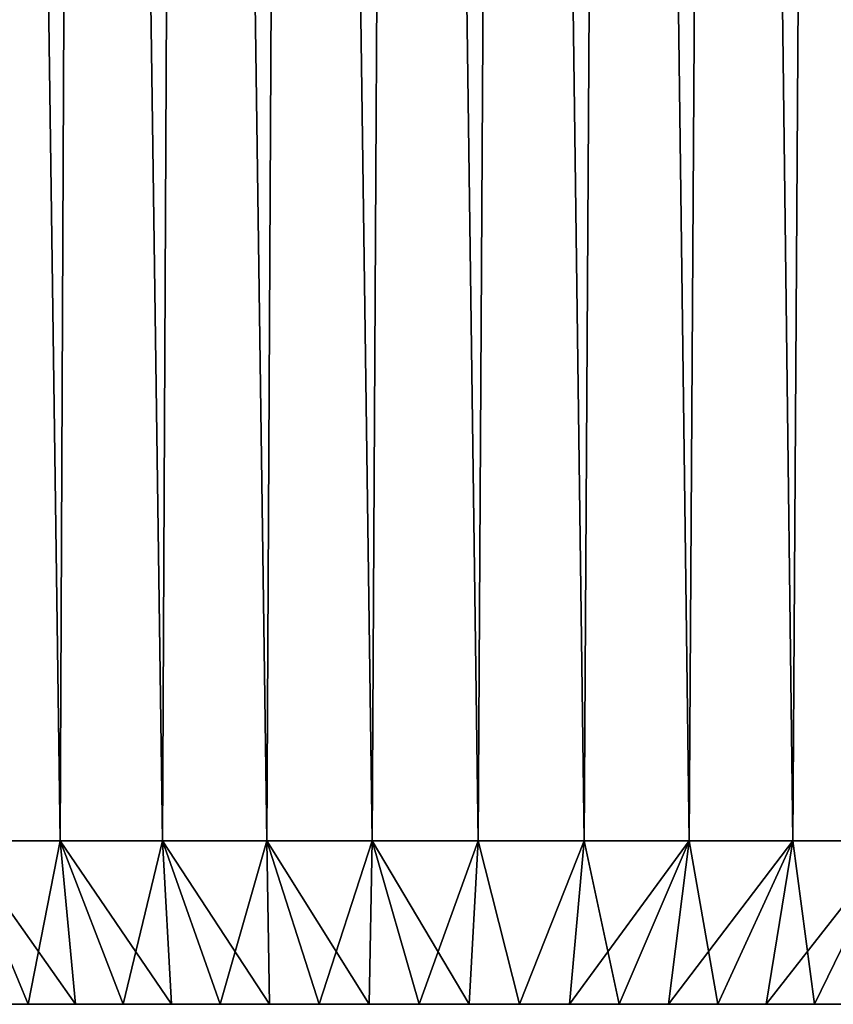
# Model space of a CAD drawing. Header units: millimetres. Extents: x -24 to 50, y -104 to 68.
# Tile 42 of 107: x -8 to 7, y -37 to -19. Entities that reach past the tile are written whole.
import ezdxf

# ---------------------------------------------------------------- set-up
doc = ezdxf.new("R2010")
doc.units = ezdxf.units.MM
doc.header["$LTSCALE"] = 65.185185
for name, color, linetype in [('35', 7, 'CONTINUOUS'), ('36', 7, 'CONTINUOUS'), ('56', 7, 'CONTINUOUS'), ('61', 7, 'CONTINUOUS')]:
    doc.layers.add(name, color=color, linetype=linetype)

msp = doc.modelspace()

# ---------------------------------------------------------------- linework, layer by layer
at = {"layer": '35', "color": 7, "linetype": 'Continuous'}
for points in [[(-9.099, -34, -22.748), (-8.688, 68.2, -22.908), (-7.267, -34, -23.397), (-9.099, -34, -22.748)], [(-8.688, 68.2, -22.908), (-6.816, 68.2, -23.533), (-7.267, -34, -23.397), (-8.688, 68.2, -22.908)], [(-7.267, -34, -23.397), (-6.816, 68.2, -23.533), (-5.389, -34, -23.9), (-7.267, -34, -23.397)], [(-6.816, 68.2, -23.533), (-4.901, 68.2, -24.005), (-5.389, -34, -23.9), (-6.816, 68.2, -23.533)], [(-5.389, -34, -23.9), (-4.901, 68.2, -24.005), (-3.478, -34, -24.252), (-5.389, -34, -23.9)], [(-4.901, 68.2, -24.005), (-2.953, 68.2, -24.321), (-3.478, -34, -24.252), (-4.901, 68.2, -24.005)], [(-3.478, -34, -24.252), (-2.953, 68.2, -24.321), (-1.545, -34, -24.451), (-3.478, -34, -24.252)], [(-2.953, 68.2, -24.321), (-0.987, 68.2, -24.48), (-1.545, -34, -24.451), (-2.953, 68.2, -24.321)], [(-1.545, -34, -24.451), (-0.987, 68.2, -24.48), (0.399, -34, -24.497), (-1.545, -34, -24.451)], [(-0.987, 68.2, -24.48), (0.987, 68.2, -24.48), (0.399, -34, -24.497), (-0.987, 68.2, -24.48)], [(0.399, -34, -24.497), (0.987, 68.2, -24.48), (2.339, -34, -24.388), (0.399, -34, -24.497)], [(0.987, 68.2, -24.48), (2.953, 68.2, -24.321), (2.339, -34, -24.388), (0.987, 68.2, -24.48)], [(2.339, -34, -24.388), (2.953, 68.2, -24.321), (4.265, -34, -24.126), (2.339, -34, -24.388)], [(2.953, 68.2, -24.321), (4.901, 68.2, -24.005), (4.265, -34, -24.126), (2.953, 68.2, -24.321)], [(4.265, -34, -24.126), (4.901, 68.2, -24.005), (6.164, -34, -23.712), (4.265, -34, -24.126)], [(4.901, 68.2, -24.005), (6.816, 68.2, -23.533), (6.164, -34, -23.712), (4.901, 68.2, -24.005)], [(6.164, -34, -23.712), (6.816, 68.2, -23.533), (8.024, -34, -23.149), (6.164, -34, -23.712)], [(6.816, 68.2, -23.533), (8.688, 68.2, -22.908), (8.024, -34, -23.149), (6.816, 68.2, -23.533)]]:
    msp.add_3dface(points, dxfattribs=at)
at = {"layer": '36', "color": 7, "linetype": 'Continuous'}
for points in [[(-7.267, -34, 23.397), (-8.688, 68.2, 22.908), (-9.099, -34, 22.748), (-7.267, -34, 23.397)], [(-6.816, 68.2, 23.533), (-8.688, 68.2, 22.908), (-7.267, -34, 23.397), (-6.816, 68.2, 23.533)], [(-5.389, -34, 23.9), (-6.816, 68.2, 23.533), (-7.267, -34, 23.397), (-5.389, -34, 23.9)], [(-4.901, 68.2, 24.005), (-6.816, 68.2, 23.533), (-5.389, -34, 23.9), (-4.901, 68.2, 24.005)], [(-3.478, -34, 24.252), (-4.901, 68.2, 24.005), (-5.389, -34, 23.9), (-3.478, -34, 24.252)], [(-2.953, 68.2, 24.321), (-4.901, 68.2, 24.005), (-3.478, -34, 24.252), (-2.953, 68.2, 24.321)], [(-1.545, -34, 24.451), (-2.953, 68.2, 24.321), (-3.478, -34, 24.252), (-1.545, -34, 24.451)], [(-0.987, 68.2, 24.48), (-2.953, 68.2, 24.321), (-1.545, -34, 24.451), (-0.987, 68.2, 24.48)], [(0.399, -34, 24.497), (-0.987, 68.2, 24.48), (-1.545, -34, 24.451), (0.399, -34, 24.497)], [(0.987, 68.2, 24.48), (-0.987, 68.2, 24.48), (0.399, -34, 24.497), (0.987, 68.2, 24.48)], [(2.339, -34, 24.388), (0.987, 68.2, 24.48), (0.399, -34, 24.497), (2.339, -34, 24.388)], [(2.953, 68.2, 24.321), (0.987, 68.2, 24.48), (2.339, -34, 24.388), (2.953, 68.2, 24.321)], [(4.265, -34, 24.126), (2.953, 68.2, 24.321), (2.339, -34, 24.388), (4.265, -34, 24.126)], [(4.901, 68.2, 24.005), (2.953, 68.2, 24.321), (4.265, -34, 24.126), (4.901, 68.2, 24.005)], [(6.164, -34, 23.712), (4.901, 68.2, 24.005), (4.265, -34, 24.126), (6.164, -34, 23.712)], [(6.816, 68.2, 23.533), (4.901, 68.2, 24.005), (6.164, -34, 23.712), (6.816, 68.2, 23.533)], [(8.024, -34, 23.149), (6.816, 68.2, 23.533), (6.164, -34, 23.712), (8.024, -34, 23.149)], [(8.688, 68.2, 22.908), (6.816, 68.2, 23.533), (8.024, -34, 23.149), (8.688, 68.2, 22.908)]]:
    msp.add_3dface(points, dxfattribs=at)
at = {"layer": '56', "color": 7, "linetype": 'Continuous'}
for points in [[(-21.48, -37, -0.919), (7, -37, 5), (-21.5, -37, 0), (-21.48, -37, -0.919)], [(-21.5, -37, 0), (7, -37, 5), (-21.48, -37, 0.919), (-21.5, -37, 0)], [(-21.421, -37, -1.836), (7, -37, 5), (-21.48, -37, -0.919), (-21.421, -37, -1.836)], [(-21.48, -37, 0.919), (7, -37, 5), (-21.421, -37, 1.836), (-21.48, -37, 0.919)], [(-21.323, -37, -2.75), (7, -37, 5), (-21.421, -37, -1.836), (-21.323, -37, -2.75)], [(-21.421, -37, 1.836), (7, -37, 5), (-21.323, -37, 2.75), (-21.421, -37, 1.836)], [(-21.186, -37, -3.658), (7, -37, 5), (-21.323, -37, -2.75), (-21.186, -37, -3.658)], [(-21.323, -37, 2.75), (7, -37, 5), (-21.186, -37, 3.658), (-21.323, -37, 2.75)], [(-21.011, -37, -4.561), (7, -37, 5), (-21.186, -37, -3.658), (-21.011, -37, -4.561)], [(-21.186, -37, 3.658), (7, -37, 5), (-21.011, -37, 4.561), (-21.186, -37, 3.658)], [(7, -37, -5), (7, -37, 5), (-21.011, -37, -4.561), (7, -37, -5)], [(-21.011, -37, 4.561), (7, -37, 5), (-20.797, -37, 5.454), (-21.011, -37, 4.561)], [(-20.797, -37, -5.454), (7, -37, -5), (-21.011, -37, -4.561), (-20.797, -37, -5.454)], [(-20.797, -37, 5.454), (7, -37, 5), (20.678, -37, 5.889), (-20.797, -37, 5.454)], [(20.911, -37, -5), (7, -37, -5), (-20.797, -37, -5.454), (20.911, -37, -5)], [(20.678, -37, -5.889), (20.911, -37, -5), (-20.797, -37, -5.454), (20.678, -37, -5.889)], [(-20.545, -37, -6.338), (20.678, -37, -5.889), (-20.797, -37, -5.454), (-20.545, -37, -6.338)], [(-20.545, -37, 6.338), (-20.797, -37, 5.454), (20.678, -37, 5.889), (-20.545, -37, 6.338)], [(20.407, -37, -6.767), (20.678, -37, -5.889), (-20.545, -37, -6.338), (20.407, -37, -6.767)], [(-20.255, -37, -7.21), (20.407, -37, -6.767), (-20.545, -37, -6.338), (-20.255, -37, -7.21)], [(-20.255, -37, 7.21), (-20.545, -37, 6.338), (20.407, -37, 6.767), (-20.255, -37, 7.21)], [(20.407, -37, 6.767), (-20.545, -37, 6.338), (20.678, -37, 5.889), (20.407, -37, 6.767)], [(20.099, -37, -7.633), (20.407, -37, -6.767), (-20.255, -37, -7.21), (20.099, -37, -7.633)], [(-19.928, -37, -8.069), (20.099, -37, -7.633), (-20.255, -37, -7.21), (-19.928, -37, -8.069)], [(-19.928, -37, 8.069), (-20.255, -37, 7.21), (20.099, -37, 7.633), (-19.928, -37, 8.069)], [(20.099, -37, 7.633), (-20.255, -37, 7.21), (20.407, -37, 6.767), (20.099, -37, 7.633)], [(19.755, -37, -8.485), (20.099, -37, -7.633), (-19.928, -37, -8.069), (19.755, -37, -8.485)], [(-19.565, -37, -8.913), (19.755, -37, -8.485), (-19.928, -37, -8.069), (-19.565, -37, -8.913)], [(-19.565, -37, 8.913), (-19.928, -37, 8.069), (19.755, -37, 8.485), (-19.565, -37, 8.913)], [(19.755, -37, 8.485), (-19.928, -37, 8.069), (20.099, -37, 7.633), (19.755, -37, 8.485)], [(19.374, -37, -9.322), (19.755, -37, -8.485), (-19.565, -37, -8.913), (19.374, -37, -9.322)], [(-19.166, -37, -9.741), (19.374, -37, -9.322), (-19.565, -37, -8.913), (-19.166, -37, -9.741)], [(-19.166, -37, 9.741), (-19.565, -37, 8.913), (19.374, -37, 9.322), (-19.166, -37, 9.741)], [(19.374, -37, 9.322), (-19.565, -37, 8.913), (19.755, -37, 8.485), (19.374, -37, 9.322)], [(18.958, -37, -10.141), (19.374, -37, -9.322), (-19.166, -37, -9.741), (18.958, -37, -10.141)], [(-18.733, -37, -10.552), (18.958, -37, -10.141), (-19.166, -37, -9.741), (-18.733, -37, -10.552)], [(-18.733, -37, 10.552), (-19.166, -37, 9.741), (18.958, -37, 10.141), (-18.733, -37, 10.552)], [(18.958, -37, 10.141), (-19.166, -37, 9.741), (19.374, -37, 9.322), (18.958, -37, 10.141)], [(18.507, -37, -10.942), (18.958, -37, -10.141), (-18.733, -37, -10.552), (18.507, -37, -10.942)], [(-18.265, -37, -11.343), (18.507, -37, -10.942), (-18.733, -37, -10.552), (-18.265, -37, -11.343)], [(-18.265, -37, 11.343), (-18.733, -37, 10.552), (18.507, -37, 10.942), (-18.265, -37, 11.343)], [(18.507, -37, 10.942), (-18.733, -37, 10.552), (18.958, -37, 10.141), (18.507, -37, 10.942)], [(18.023, -37, -11.723), (18.507, -37, -10.942), (-18.265, -37, -11.343), (18.023, -37, -11.723)], [(-17.763, -37, -12.113), (18.023, -37, -11.723), (-18.265, -37, -11.343), (-17.763, -37, -12.113)], [(-17.763, -37, 12.113), (-18.265, -37, 11.343), (18.023, -37, 11.723), (-17.763, -37, 12.113)], [(18.023, -37, 11.723), (-18.265, -37, 11.343), (18.507, -37, 10.942), (18.023, -37, 11.723)], [(17.505, -37, -12.482), (18.023, -37, -11.723), (-17.763, -37, -12.113), (17.505, -37, -12.482)], [(-17.229, -37, -12.861), (17.505, -37, -12.482), (-17.763, -37, -12.113), (-17.229, -37, -12.861)], [(-17.229, -37, 12.861), (-17.763, -37, 12.113), (17.505, -37, 12.482), (-17.229, -37, 12.861)], [(17.505, -37, 12.482), (-17.763, -37, 12.113), (18.023, -37, 11.723), (17.505, -37, 12.482)], [(16.956, -37, -13.219), (17.505, -37, -12.482), (-17.229, -37, -12.861), (16.956, -37, -13.219)], [(-16.664, -37, -13.585), (16.956, -37, -13.219), (-17.229, -37, -12.861), (-16.664, -37, -13.585)], [(-16.664, -37, 13.585), (-17.229, -37, 12.861), (16.956, -37, 13.219), (-16.664, -37, 13.585)], [(16.956, -37, 13.219), (-17.229, -37, 12.861), (17.505, -37, 12.482), (16.956, -37, 13.219)], [(16.376, -37, -13.932), (16.956, -37, -13.219), (-16.664, -37, -13.585), (16.376, -37, -13.932)], [(-16.068, -37, -14.285), (16.376, -37, -13.932), (-16.664, -37, -13.585), (-16.068, -37, -14.285)], [(-16.068, -37, 14.285), (-16.664, -37, 13.585), (16.376, -37, 13.932), (-16.068, -37, 14.285)], [(16.376, -37, 13.932), (-16.664, -37, 13.585), (16.956, -37, 13.219), (16.376, -37, 13.932)], [(15.765, -37, -14.619), (16.376, -37, -13.932), (-16.068, -37, -14.285), (15.765, -37, -14.619)], [(-15.443, -37, -14.959), (15.765, -37, -14.619), (-16.068, -37, -14.285), (-15.443, -37, -14.959)], [(-15.443, -37, 14.959), (-16.068, -37, 14.285), (15.765, -37, 14.619), (-15.443, -37, 14.959)], [(15.765, -37, 14.619), (-16.068, -37, 14.285), (16.376, -37, 13.932), (15.765, -37, 14.619)], [(15.126, -37, -15.279), (15.765, -37, -14.619), (-15.443, -37, -14.959), (15.126, -37, -15.279)], [(-14.79, -37, -15.605), (15.126, -37, -15.279), (-15.443, -37, -14.959), (-14.79, -37, -15.605)], [(-14.79, -37, 15.605), (-15.443, -37, 14.959), (15.126, -37, 15.279), (-14.79, -37, 15.605)], [(15.126, -37, 15.279), (-15.443, -37, 14.959), (15.765, -37, 14.619), (15.126, -37, 15.279)], [(14.459, -37, -15.912), (15.126, -37, -15.279), (-14.79, -37, -15.605), (14.459, -37, -15.912)], [(-14.109, -37, -16.223), (14.459, -37, -15.912), (-14.79, -37, -15.605), (-14.109, -37, -16.223)], [(-14.109, -37, 16.223), (-14.79, -37, 15.605), (14.459, -37, 15.912), (-14.109, -37, 16.223)], [(14.459, -37, 15.912), (-14.79, -37, 15.605), (15.126, -37, 15.279), (14.459, -37, 15.912)], [(13.766, -37, -16.515), (14.459, -37, -15.912), (-14.109, -37, -16.223), (13.766, -37, -16.515)], [(-13.403, -37, -16.811), (13.766, -37, -16.515), (-14.109, -37, -16.223), (-13.403, -37, -16.811)], [(-13.403, -37, 16.811), (-14.109, -37, 16.223), (13.766, -37, 16.515), (-13.403, -37, 16.811)], [(13.766, -37, 16.515), (-14.109, -37, 16.223), (14.459, -37, 15.912), (13.766, -37, 16.515)], [(13.048, -37, -17.088), (13.766, -37, -16.515), (-13.403, -37, -16.811), (13.048, -37, -17.088)], [(-12.672, -37, -17.368), (13.048, -37, -17.088), (-13.403, -37, -16.811), (-12.672, -37, -17.368)], [(-12.672, -37, 17.368), (-13.403, -37, 16.811), (13.048, -37, 17.088), (-12.672, -37, 17.368)], [(13.048, -37, 17.088), (-13.403, -37, 16.811), (13.766, -37, 16.515), (13.048, -37, 17.088)], [(12.305, -37, -17.63), (13.048, -37, -17.088), (-12.672, -37, -17.368), (12.305, -37, -17.63)], [(-11.919, -37, -17.894), (12.305, -37, -17.63), (-12.672, -37, -17.368), (-11.919, -37, -17.894)], [(-11.919, -37, 17.894), (-12.672, -37, 17.368), (12.305, -37, 17.63), (-11.919, -37, 17.894)], [(12.305, -37, 17.63), (-12.672, -37, 17.368), (13.048, -37, 17.088), (12.305, -37, 17.63)], [(11.541, -37, -18.14), (12.305, -37, -17.63), (-11.919, -37, -17.894), (11.541, -37, -18.14)], [(-11.143, -37, -18.387), (11.541, -37, -18.14), (-11.919, -37, -17.894), (-11.143, -37, -18.387)], [(-11.143, -37, 18.387), (-11.919, -37, 17.894), (11.541, -37, 18.14), (-11.143, -37, 18.387)], [(11.541, -37, 18.14), (-11.919, -37, 17.894), (12.305, -37, 17.63), (11.541, -37, 18.14)], [(10.755, -37, -18.617), (11.541, -37, -18.14), (-11.143, -37, -18.387), (10.755, -37, -18.617)], [(-10.347, -37, -18.846), (10.755, -37, -18.617), (-11.143, -37, -18.387), (-10.347, -37, -18.846)], [(-10.347, -37, 18.846), (-11.143, -37, 18.387), (10.755, -37, 18.617), (-10.347, -37, 18.846)], [(10.755, -37, 18.617), (-11.143, -37, 18.387), (11.541, -37, 18.14), (10.755, -37, 18.617)], [(9.95, -37, -19.059), (10.755, -37, -18.617), (-10.347, -37, -18.846), (9.95, -37, -19.059)], [(-9.532, -37, -19.271), (9.95, -37, -19.059), (-10.347, -37, -18.846), (-9.532, -37, -19.271)], [(-9.532, -37, 19.271), (-10.347, -37, 18.846), (9.95, -37, 19.059), (-9.532, -37, 19.271)], [(9.95, -37, 19.059), (-10.347, -37, 18.846), (10.755, -37, 18.617), (9.95, -37, 19.059)], [(9.126, -37, -19.467), (9.95, -37, -19.059), (-9.532, -37, -19.271), (9.126, -37, -19.467)], [(-8.7, -37, -19.661), (9.126, -37, -19.467), (-9.532, -37, -19.271), (-8.7, -37, -19.661)], [(-8.7, -37, 19.661), (-9.532, -37, 19.271), (9.126, -37, 19.467), (-8.7, -37, 19.661)], [(9.126, -37, 19.467), (-9.532, -37, 19.271), (9.95, -37, 19.059), (9.126, -37, 19.467)], [(8.286, -37, -19.839), (9.126, -37, -19.467), (-8.7, -37, -19.661), (8.286, -37, -19.839)], [(-7.852, -37, -20.015), (8.286, -37, -19.839), (-8.7, -37, -19.661), (-7.852, -37, -20.015)], [(-7.852, -37, 20.015), (-8.7, -37, 19.661), (8.286, -37, 19.839), (-7.852, -37, 20.015)], [(8.286, -37, 19.839), (-8.7, -37, 19.661), (9.126, -37, 19.467), (8.286, -37, 19.839)], [(7.43, -37, -20.175), (8.286, -37, -19.839), (-7.852, -37, -20.015), (7.43, -37, -20.175)], [(-6.989, -37, -20.332), (7.43, -37, -20.175), (-7.852, -37, -20.015), (-6.989, -37, -20.332)], [(-6.989, -37, 20.332), (-7.852, -37, 20.015), (7.43, -37, 20.175), (-6.989, -37, 20.332)], [(7.43, -37, 20.175), (-7.852, -37, 20.015), (8.286, -37, 19.839), (7.43, -37, 20.175)], [(6.561, -37, -20.474), (7.43, -37, -20.175), (-6.989, -37, -20.332), (6.561, -37, -20.474)], [(-6.114, -37, -20.612), (6.561, -37, -20.474), (-6.989, -37, -20.332), (-6.114, -37, -20.612)], [(-6.114, -37, 20.612), (-6.989, -37, 20.332), (6.561, -37, 20.474), (-6.114, -37, 20.612)], [(6.561, -37, 20.474), (-6.989, -37, 20.332), (7.43, -37, 20.175), (6.561, -37, 20.474)], [(5.68, -37, -20.736), (6.561, -37, -20.474), (-6.114, -37, -20.612), (5.68, -37, -20.736)], [(-5.227, -37, -20.855), (5.68, -37, -20.736), (-6.114, -37, -20.612), (-5.227, -37, -20.855)], [(-5.227, -37, 20.855), (-6.114, -37, 20.612), (5.68, -37, 20.736), (-5.227, -37, 20.855)], [(5.68, -37, 20.736), (-6.114, -37, 20.612), (6.561, -37, 20.474), (5.68, -37, 20.736)], [(4.789, -37, -20.96), (5.68, -37, -20.736), (-5.227, -37, -20.855), (4.789, -37, -20.96)], [(-4.331, -37, -21.059), (4.789, -37, -20.96), (-5.227, -37, -20.855), (-4.331, -37, -21.059)], [(-4.331, -37, 21.059), (-5.227, -37, 20.855), (4.789, -37, 20.96), (-4.331, -37, 21.059)], [(4.789, -37, 20.96), (-5.227, -37, 20.855), (5.68, -37, 20.736), (4.789, -37, 20.96)], [(3.889, -37, -21.145), (4.789, -37, -20.96), (-4.331, -37, -21.059), (3.889, -37, -21.145)], [(-3.427, -37, -21.225), (3.889, -37, -21.145), (-4.331, -37, -21.059), (-3.427, -37, -21.225)], [(-3.427, -37, 21.225), (-4.331, -37, 21.059), (3.889, -37, 21.145), (-3.427, -37, 21.225)], [(3.889, -37, 21.145), (-4.331, -37, 21.059), (4.789, -37, 20.96), (3.889, -37, 21.145)], [(2.982, -37, -21.292), (3.889, -37, -21.145), (-3.427, -37, -21.225), (2.982, -37, -21.292)], [(-2.517, -37, -21.352), (2.982, -37, -21.292), (-3.427, -37, -21.225), (-2.517, -37, -21.352)], [(-2.517, -37, 21.352), (-3.427, -37, 21.225), (2.982, -37, 21.292), (-2.517, -37, 21.352)], [(2.982, -37, 21.292), (-3.427, -37, 21.225), (3.889, -37, 21.145), (2.982, -37, 21.292)], [(2.069, -37, -21.4), (2.982, -37, -21.292), (-2.517, -37, -21.352), (2.069, -37, -21.4)], [(-1.603, -37, -21.44), (2.069, -37, -21.4), (-2.517, -37, -21.352), (-1.603, -37, -21.44)], [(-1.603, -37, 21.44), (-2.517, -37, 21.352), (2.069, -37, 21.4), (-1.603, -37, 21.44)], [(2.069, -37, 21.4), (-2.517, -37, 21.352), (2.982, -37, 21.292), (2.069, -37, 21.4)], [(1.153, -37, -21.469), (2.069, -37, -21.4), (-1.603, -37, -21.44), (1.153, -37, -21.469)], [(-0.685, -37, -21.489), (1.153, -37, -21.469), (-1.603, -37, -21.44), (-0.685, -37, -21.489)], [(-0.685, -37, 21.489), (-1.603, -37, 21.44), (1.153, -37, 21.469), (-0.685, -37, 21.489)], [(1.153, -37, 21.469), (-1.603, -37, 21.44), (2.069, -37, 21.4), (1.153, -37, 21.469)], [(0.234, -37, -21.499), (1.153, -37, -21.469), (-0.685, -37, -21.489), (0.234, -37, -21.499)], [(0.234, -37, 21.499), (-0.685, -37, 21.489), (1.153, -37, 21.469), (0.234, -37, 21.499)]]:
    msp.add_3dface(points, dxfattribs=at)
at = {"layer": '61', "color": 7, "linetype": 'Continuous'}
for points in [[(-9.099, -34, -22.748), (-7.267, -34, -23.397), (-7.852, -37, -20.015), (-9.099, -34, -22.748)], [(-9.099, -34, -22.748), (-7.852, -37, -20.015), (-8.7, -37, -19.661), (-9.099, -34, -22.748)], [(-7.267, -34, 23.397), (-9.099, -34, 22.748), (-6.989, -37, 20.332), (-7.267, -34, 23.397)], [(-9.099, -34, 22.748), (-8.7, -37, 19.661), (-7.852, -37, 20.015), (-9.099, -34, 22.748)], [(-9.099, -34, 22.748), (-7.852, -37, 20.015), (-6.989, -37, 20.332), (-9.099, -34, 22.748)], [(-7.267, -34, -23.397), (-6.989, -37, -20.332), (-7.852, -37, -20.015), (-7.267, -34, -23.397)], [(-7.267, -34, -23.397), (-5.389, -34, -23.9), (-6.114, -37, -20.612), (-7.267, -34, -23.397)], [(-7.267, -34, -23.397), (-6.114, -37, -20.612), (-6.989, -37, -20.332), (-7.267, -34, -23.397)], [(-5.389, -34, 23.9), (-7.267, -34, 23.397), (-5.227, -37, 20.855), (-5.389, -34, 23.9)], [(-7.267, -34, 23.397), (-6.989, -37, 20.332), (-6.114, -37, 20.612), (-7.267, -34, 23.397)], [(-7.267, -34, 23.397), (-6.114, -37, 20.612), (-5.227, -37, 20.855), (-7.267, -34, 23.397)], [(-5.389, -34, -23.9), (-5.227, -37, -20.855), (-6.114, -37, -20.612), (-5.389, -34, -23.9)], [(-5.389, -34, -23.9), (-3.478, -34, -24.252), (-4.331, -37, -21.059), (-5.389, -34, -23.9)], [(-5.389, -34, -23.9), (-4.331, -37, -21.059), (-5.227, -37, -20.855), (-5.389, -34, -23.9)], [(-3.478, -34, 24.252), (-5.389, -34, 23.9), (-3.427, -37, 21.225), (-3.478, -34, 24.252)], [(-5.389, -34, 23.9), (-5.227, -37, 20.855), (-4.331, -37, 21.059), (-5.389, -34, 23.9)], [(-5.389, -34, 23.9), (-4.331, -37, 21.059), (-3.427, -37, 21.225), (-5.389, -34, 23.9)], [(-3.478, -34, -24.252), (-3.427, -37, -21.225), (-4.331, -37, -21.059), (-3.478, -34, -24.252)], [(-3.478, -34, -24.252), (-1.545, -34, -24.451), (-2.517, -37, -21.352), (-3.478, -34, -24.252)], [(-3.478, -34, -24.252), (-2.517, -37, -21.352), (-3.427, -37, -21.225), (-3.478, -34, -24.252)], [(-1.545, -34, 24.451), (-3.478, -34, 24.252), (-1.603, -37, 21.44), (-1.545, -34, 24.451)], [(-3.478, -34, 24.252), (-3.427, -37, 21.225), (-2.517, -37, 21.352), (-3.478, -34, 24.252)], [(-3.478, -34, 24.252), (-2.517, -37, 21.352), (-1.603, -37, 21.44), (-3.478, -34, 24.252)], [(-1.545, -34, -24.451), (-1.603, -37, -21.44), (-2.517, -37, -21.352), (-1.545, -34, -24.451)], [(-1.545, -34, -24.451), (-0.685, -37, -21.489), (-1.603, -37, -21.44), (-1.545, -34, -24.451)], [(-1.545, -34, 24.451), (-1.603, -37, 21.44), (-0.685, -37, 21.489), (-1.545, -34, 24.451)], [(-1.545, -34, -24.451), (0.399, -34, -24.497), (-0.685, -37, -21.489), (-1.545, -34, -24.451)], [(0.399, -34, 24.497), (-1.545, -34, 24.451), (0.234, -37, 21.499), (0.399, -34, 24.497)], [(-1.545, -34, 24.451), (-0.685, -37, 21.489), (0.234, -37, 21.499), (-1.545, -34, 24.451)], [(0.399, -34, -24.497), (0.234, -37, -21.499), (-0.685, -37, -21.489), (0.399, -34, -24.497)], [(0.399, -34, -24.497), (1.153, -37, -21.469), (0.234, -37, -21.499), (0.399, -34, -24.497)], [(0.399, -34, 24.497), (0.234, -37, 21.499), (1.153, -37, 21.469), (0.399, -34, 24.497)], [(0.399, -34, -24.497), (2.339, -34, -24.388), (1.153, -37, -21.469), (0.399, -34, -24.497)], [(2.339, -34, 24.388), (0.399, -34, 24.497), (1.153, -37, 21.469), (2.339, -34, 24.388)], [(2.339, -34, -24.388), (2.069, -37, -21.4), (1.153, -37, -21.469), (2.339, -34, -24.388)], [(2.339, -34, 24.388), (1.153, -37, 21.469), (2.069, -37, 21.4), (2.339, -34, 24.388)], [(2.339, -34, -24.388), (4.265, -34, -24.126), (2.069, -37, -21.4), (2.339, -34, -24.388)], [(4.265, -34, -24.126), (2.982, -37, -21.292), (2.069, -37, -21.4), (4.265, -34, -24.126)], [(2.339, -34, 24.388), (2.069, -37, 21.4), (2.982, -37, 21.292), (2.339, -34, 24.388)], [(4.265, -34, 24.126), (2.339, -34, 24.388), (2.982, -37, 21.292), (4.265, -34, 24.126)], [(4.265, -34, -24.126), (3.889, -37, -21.145), (2.982, -37, -21.292), (4.265, -34, -24.126)], [(4.265, -34, 24.126), (2.982, -37, 21.292), (3.889, -37, 21.145), (4.265, -34, 24.126)], [(4.265, -34, -24.126), (6.164, -34, -23.712), (3.889, -37, -21.145), (4.265, -34, -24.126)], [(6.164, -34, -23.712), (4.789, -37, -20.96), (3.889, -37, -21.145), (6.164, -34, -23.712)], [(4.265, -34, 24.126), (3.889, -37, 21.145), (4.789, -37, 20.96), (4.265, -34, 24.126)], [(6.164, -34, 23.712), (4.265, -34, 24.126), (4.789, -37, 20.96), (6.164, -34, 23.712)], [(6.164, -34, -23.712), (5.68, -37, -20.736), (4.789, -37, -20.96), (6.164, -34, -23.712)], [(6.164, -34, 23.712), (4.789, -37, 20.96), (5.68, -37, 20.736), (6.164, -34, 23.712)], [(6.164, -34, -23.712), (8.024, -34, -23.149), (5.68, -37, -20.736), (6.164, -34, -23.712)], [(8.024, -34, -23.149), (6.561, -37, -20.474), (5.68, -37, -20.736), (8.024, -34, -23.149)], [(6.164, -34, 23.712), (5.68, -37, 20.736), (6.561, -37, 20.474), (6.164, -34, 23.712)], [(8.024, -34, 23.149), (6.164, -34, 23.712), (6.561, -37, 20.474), (8.024, -34, 23.149)], [(8.024, -34, -23.149), (7.43, -37, -20.175), (6.561, -37, -20.474), (8.024, -34, -23.149)], [(8.024, -34, 23.149), (6.561, -37, 20.474), (7.43, -37, 20.175), (8.024, -34, 23.149)]]:
    msp.add_3dface(points, dxfattribs=at)

doc.saveas('drawing.dxf')
